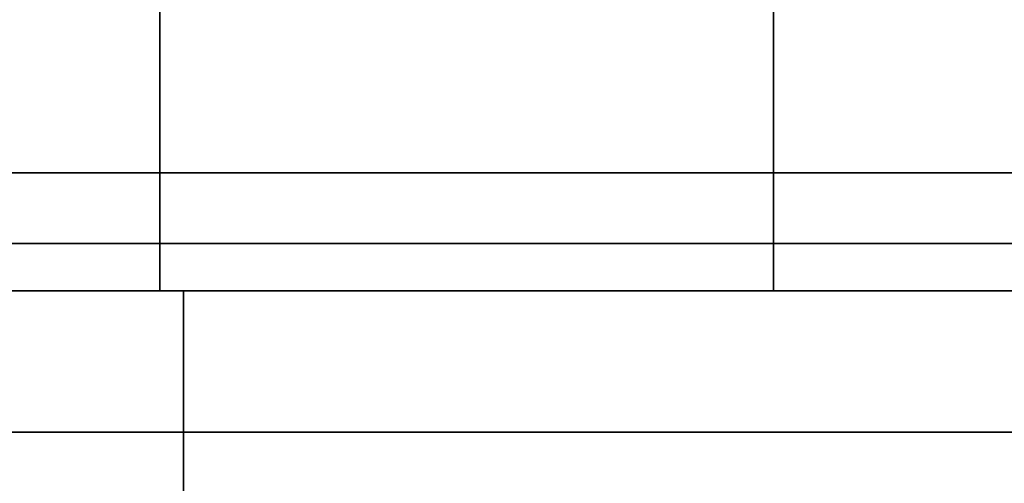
# Model space of a CAD drawing. Header units: metres. Extents: x 1.5 to 35.5, y 0 to 14.7.
# Tile 9 of 60: x 12.931 to 13.348, y 0.818 to 1.015. Entities that reach past the tile are written whole.
import ezdxf

# ---------------------------------------------------------------- set-up
doc = ezdxf.new("R2010")
doc.units = ezdxf.units.M
for name, color, linetype in [('GRANITE', 8, 'Continuous'), ('INTERIOR_FLOOR', 8, 'Continuous'), ('INTERIOR_WALL', 8, 'Continuous'), ('PLASTER', 8, 'Continuous'), ('RUSTIC', 8, 'Continuous'), ('STUCCO', 8, 'Continuous')]:
    doc.layers.add(name, color=color, linetype=linetype)

msp = doc.modelspace()

# ---------------------------------------------------------------- linework, layer by layer
at = {"layer": 'GRANITE'}
for points in [[(26, 0.84), (10, 0.84), (10, 0.9), (26, 0.9)], [(10, 0.84), (26, 0.84), (26, 0.9), (10, 0.9)], [(23, 0), (13, 0), (13, 0.9), (23, 0.9)], [(13, 0), (23, 0), (23, 0.9), (13, 0.9)]]:
    msp.add_lwpolyline(points, close=True, dxfattribs=at)
at = {"layer": 'INTERIOR_FLOOR'}
for points in [[(29.55, 0.9), (6.45, 0.9), (6.45, 0.92), (29.55, 0.92)], [(6.45, 0.9), (29.55, 0.9), (29.55, 0.92), (6.45, 0.92)]]:
    msp.add_lwpolyline(points, close=True, dxfattribs=at)
at = {"layer": 'INTERIOR_WALL'}
for points in [[(29.55, 0.9), (6.45, 0.9), (6.45, 7.6), (29.55, 7.6)], [(6.45, 0.9), (29.55, 0.9), (29.55, 7.6), (6.45, 7.6)]]:
    msp.add_lwpolyline(points, close=True, dxfattribs=at)
at = {"layer": 'PLASTER'}
for points in [[(13.3667, 0.9), (11.9667, 0.9), (11.9667, 1.5), (13.3667, 1.5)], [(11.9667, 0.9), (13.3667, 0.9), (13.3667, 1.5), (11.9667, 1.5)], [(13.3667, 0.9), (11.9667, 0.9), (11.9667, 1.5), (13.3667, 1.5)], [(11.9667, 0.9), (13.3667, 0.9), (13.3667, 1.5), (11.9667, 1.5)]]:
    msp.add_lwpolyline(points, close=True, dxfattribs=at)
at = {"layer": 'RUSTIC'}
for points in [[(30, 0), (6, 0), (6, 0.9), (30, 0.9)], [(6, 0), (30, 0), (30, 0.9), (6, 0.9)], [(26, 0), (10, 0), (10, 0.9), (26, 0.9)], [(10, 0), (26, 0), (26, 0.9), (10, 0.9)]]:
    msp.add_lwpolyline(points, close=True, dxfattribs=at)
at = {"layer": 'STUCCO'}
for points in [[(16, 0.9), (10.1, 0.9), (10.1, 1.02), (16, 1.02)], [(10.1, 0.9), (16, 0.9), (16, 1.02), (10.1, 1.02)], [(13.25, 0.9), (12.99, 0.9), (12.99, 1.02), (13.25, 1.02)], [(12.99, 0.9), (13.25, 0.9), (13.25, 1.02), (12.99, 1.02)], [(30.1, 0.78), (5.9, 0.78), (5.9, 0.95), (30.1, 0.95)], [(5.9, 0.78), (30.1, 0.78), (30.1, 0.95), (5.9, 0.95)]]:
    msp.add_lwpolyline(points, close=True, dxfattribs=at)

doc.saveas('drawing.dxf')
